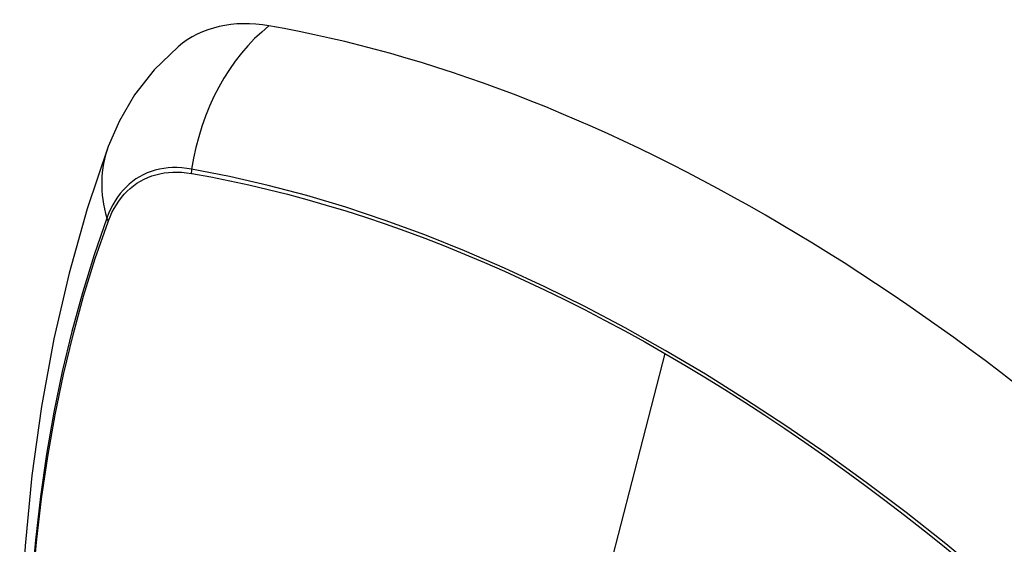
# Model space of a CAD drawing. Header units: inches. Extents: x 223.9 to 264.3, y 86 to 124.8.
# Tile 22 of 51: x 226.413 to 227.014, y 117.443 to 117.763. Entities that reach past the tile are written whole.
import ezdxf

# ---------------------------------------------------------------- set-up
doc = ezdxf.new("R2010")
doc.units = ezdxf.units.IN
doc.header["$MEASUREMENT"] = 0
doc.layers.add('Visible Edges(ANSI)', color=7, linetype='Continuous', lineweight=25)
doc.layers.add('Visible Tangent Edges(ANSI)', color=7, linetype='Continuous', lineweight=25)

msp = doc.modelspace()

# ---------------------------------------------------------------- linework, layer by layer
at = {"layer": 'Visible Edges(ANSI)', "flags": 128}
for points in [[(226.50975, 117.74671), (226.49514, 117.73263), (226.4832, 117.71734), (226.47394, 117.70155), (226.46712, 117.68582)], [(226.46712, 117.68582), (226.45427, 117.64777), (226.44321, 117.60858), (226.43392, 117.56835), (226.42636, 117.52713), (226.42052, 117.48499), (226.41637, 117.44199), (226.4139, 117.3982), (226.41308, 117.35367), (226.41389, 117.30847), (226.41632, 117.26266), (226.42034, 117.21631), (226.42593, 117.16948), (226.43308, 117.12223), (226.44176, 117.07463), (226.45195, 117.02675), (226.46363, 116.97866)]]:
    msp.add_lwpolyline(points, dxfattribs=at)
at = {"layer": 'Visible Edges(ANSI)'}
for centre, major_axis, start_param, end_param in [((226.60664, 117.59907), (-0.08858, 0.15343), 5.834048, 6.381985), ((226.86843, 116.58309), (-0.64961, 1.12515), 5.161526, 5.834048)]:
    msp.add_ellipse(centre, major_axis=major_axis, ratio=0.57735, start_param=start_param, end_param=end_param, dxfattribs=at)
at = {"layer": 'Visible Tangent Edges(ANSI)'}
for p, q in [((226.51789, 117.66941), (226.51822, 117.66935)), ((226.46703, 117.6398), (226.46715, 117.64012)), ((226.80698, 117.55951), (226.75908, 117.37384))]:
    msp.add_line(p, q, dxfattribs=at)
at = {"layer": 'Visible Tangent Edges(ANSI)', "flags": 128}
for points in [[(226.51804, 117.67198), (226.51508, 117.67244), (226.51216, 117.67275), (226.50929, 117.67291), (226.50647, 117.67291), (226.50371, 117.67276), (226.501, 117.67245), (226.49836, 117.67198), (226.49579, 117.67137), (226.49328, 117.6706), (226.49085, 117.66968), (226.48849, 117.66861), (226.48622, 117.6674), (226.48403, 117.66604), (226.48192, 117.66453), (226.47991, 117.66288), (226.47799, 117.66109), (226.47616, 117.65916), (226.47444, 117.6571), (226.47281, 117.65491), (226.47128, 117.65258), (226.46986, 117.65014), (226.46855, 117.64757), (226.46734, 117.64488), (226.46625, 117.64208)], [(226.46715, 117.64012), (226.46824, 117.64283), (226.46944, 117.64543), (226.47074, 117.64792), (226.47214, 117.65029), (226.47365, 117.65254), (226.47525, 117.65467), (226.47695, 117.65667), (226.47874, 117.65854), (226.48062, 117.66028), (226.48259, 117.66189), (226.48465, 117.66335), (226.48679, 117.66468), (226.48902, 117.66587), (226.49132, 117.66692), (226.49369, 117.66783), (226.49614, 117.66859), (226.49866, 117.66921), (226.50124, 117.66968), (226.50388, 117.67), (226.50658, 117.67018), (226.50933, 117.67021), (226.51214, 117.67009), (226.51499, 117.66982), (226.51789, 117.66941)], [(227.02668, 117.40282), (227.00271, 117.42332), (226.97858, 117.44315), (226.9543, 117.46228), (226.9299, 117.48069), (226.90543, 117.49837), (226.88089, 117.51528), (226.85634, 117.53141), (226.8318, 117.54675), (226.80727, 117.5613), (226.78274, 117.57506), (226.75821, 117.58804), (226.73368, 117.60022), (226.7092, 117.6116), (226.68478, 117.62215), (226.66046, 117.63186), (226.63627, 117.64071), (226.61222, 117.64871), (226.58836, 117.65584), (226.5647, 117.66209), (226.54126, 117.66747), (226.51804, 117.67198)], [(226.51822, 117.66935), (226.52978, 117.66726), (226.5414, 117.66494), (226.55307, 117.66241), (226.56479, 117.65966), (226.57657, 117.65669), (226.58841, 117.6535), (226.60029, 117.65009), (226.61223, 117.64646), (226.62421, 117.64262), (226.63624, 117.63855), (226.6483, 117.63427), (226.6604, 117.62978), (226.67253, 117.62507), (226.68468, 117.62014), (226.69686, 117.615), (226.70907, 117.60965), (226.72129, 117.6041), (226.73352, 117.59833), (226.74576, 117.59236), (226.75801, 117.58619), (226.77026, 117.57982), (226.7825, 117.57325), (226.79474, 117.56648), (226.80698, 117.55951)], [(226.46625, 117.64208), (226.45849, 117.61964), (226.45136, 117.59654), (226.44489, 117.5728), (226.43909, 117.54845), (226.43395, 117.52351), (226.42949, 117.49801), (226.42572, 117.472), (226.42264, 117.44548), (226.42024, 117.41851), (226.41854, 117.39112), (226.41753, 117.36334), (226.4172, 117.33517), (226.41756, 117.30662), (226.4186, 117.27769), (226.42033, 117.2484), (226.42274, 117.21878), (226.42583, 117.18887), (226.4296, 117.15871), (226.43405, 117.1283), (226.43916, 117.09765), (226.44494, 117.0668), (226.45139, 117.03576)], [(226.45214, 117.03538), (226.44568, 117.06635), (226.43988, 117.09714), (226.43475, 117.12774), (226.43029, 117.15809), (226.42651, 117.1882), (226.4234, 117.21805), (226.42098, 117.24761), (226.41924, 117.27684), (226.41819, 117.30571), (226.41783, 117.3342), (226.41816, 117.36229), (226.41918, 117.38999), (226.42089, 117.41729), (226.42329, 117.44417), (226.42639, 117.47058), (226.43018, 117.49649), (226.43465, 117.52187), (226.43981, 117.54669), (226.44563, 117.57091), (226.45212, 117.59452), (226.45925, 117.61749), (226.46703, 117.6398)], [(226.80698, 117.55951), (226.81921, 117.55235), (226.83143, 117.545), (226.84366, 117.53744), (226.85589, 117.52968), (226.86812, 117.52173), (226.88035, 117.51357), (226.89258, 117.50522), (226.90479, 117.49667), (226.91698, 117.48793), (226.92916, 117.47901), (226.94132, 117.4699), (226.95345, 117.4606), (226.96555, 117.45113), (226.97761, 117.44148), (226.98964, 117.43165), (227.00163, 117.42166), (227.01358, 117.4115), (227.02548, 117.40117)]]:
    msp.add_lwpolyline(points, dxfattribs=at)
at = {"layer": 'Visible Tangent Edges(ANSI)'}
for centre, major_axis, ratio, start_param, end_param in [((226.60414, 117.66024), (-0.02022, -0.11637), 0.735518, 3.83087, 4.73923), ((226.578, 117.64515), (-0.11089, 0.04067), 0.735518, 0, 0.496286), ((226.52521, 117.671), (-0.00176, -0.00968), 0.735414, 4.744852, 5.008559), ((226.47556, 117.64234), (0.00925, -0.00336), 0.732421, 3.635219, 3.898926)]:
    msp.add_ellipse(centre, major_axis=major_axis, ratio=ratio, start_param=start_param, end_param=end_param, dxfattribs=at)

doc.saveas('drawing.dxf')
